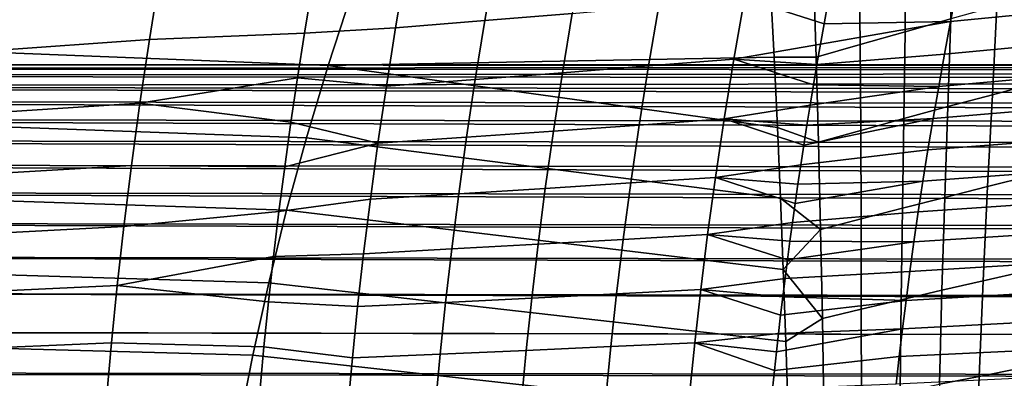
# Model space of a CAD drawing. Header units: metres. Extents: x -365 to 28, y -28 to 28.
# Tile 106 of 256: x -46.7 to -37.82, y 5.67 to 8.9. Entities that reach past the tile are written whole.
import ezdxf

# ---------------------------------------------------------------- set-up
doc = ezdxf.new("R2010")
doc.units = ezdxf.units.M
doc.layers.add('solid_24_501_103_XXX', color=7, linetype='CONTINUOUS')

msp = doc.modelspace()

# ---------------------------------------------------------------- linework, layer by layer
at = {"layer": 'solid_24_501_103_XXX'}
for points in [[(-38.306622, 8.911169, 101.43206), (-38.286293, 9.665656, 101.245445), (-38.713371, 9.545995, 101.356575), (-38.718811, 8.796222, 101.535622)], [(-41.623104, 9.505157, 66.319763), (-41.719276, 8.961519, 66.104111), (-42.508209, 8.896082, 66.631302), (-42.415443, 9.434082, 66.839859)], [(-38.718811, 8.796222, 101.535622), (-38.713371, 9.545995, 101.356575), (-39.133286, 9.426787, 101.474167), (-39.123894, 8.681526, 101.645767)], [(-42.415443, 9.434082, 66.839859), (-42.508209, 8.896082, 66.631302), (-43.312637, 8.830964, 67.144264), (-43.223015, 9.363438, 67.346161)], [(-39.123894, 8.681526, 101.645767), (-39.133286, 9.426787, 101.474167), (-39.542637, 9.30804, 101.596512), (-39.518559, 8.567074, 101.760864)], [(-43.920612, 8.492616, 102.89035), (-43.706944, 9.146478, 102.688065), (-49.334343, 9.385196, 104.05957), (-49.556519, 8.714152, 104.271118)], [(-43.223015, 9.363438, 67.346161), (-43.312637, 8.830964, 67.144264), (-44.134579, 8.783281, 67.653282), (-44.06884, 9.185351, 67.801781)], [(-45.439564, 9.31094, 68.703247), (-45.5327, 8.726193, 68.490135), (-46.974426, 8.622359, 69.291847), (-46.886749, 9.197565, 69.495209)], [(-44.134579, 8.783281, 67.653282), (-45.5327, 8.726193, 68.490135), (-45.439564, 9.31094, 68.703247), (-44.06884, 9.185351, 67.801781)], [(-39.518559, 8.567074, 101.760864), (-39.542637, 9.30804, 101.596512), (-39.931477, 9.196321, 101.718704), (-39.899033, 8.566526, 101.854309)], [(-37.12767, 9.298614, 62.43457), (-37.189476, 8.997001, 62.305229), (-38.308144, 8.887624, 63.292313), (-38.250896, 9.18358, 63.414913)], [(-39.899033, 8.566526, 101.854309), (-39.931477, 9.196321, 101.718704), (-43.706944, 9.146478, 102.688065), (-43.920612, 8.492616, 102.89035)], [(-38.250896, 9.18358, 63.414913), (-38.308144, 8.887624, 63.292313), (-39.447247, 8.867609, 64.275497), (-39.413376, 9.05229, 64.349678)], [(-40.164772, 9.097432, 64.989967), (-40.261044, 8.548953, 64.776512), (-41.032135, 8.487267, 65.352753), (-40.939835, 9.029574, 65.558907)], [(-39.447247, 8.867609, 64.275497), (-39.480286, 8.683236, 64.203102), (-40.261044, 8.548953, 64.776512), (-40.164772, 9.097432, 64.989967)], [(-39.413376, 9.05229, 64.349678), (-39.447247, 8.867609, 64.275497), (-40.164772, 9.097432, 64.989967)], [(-37.530861, 8.335396, 101.446762), (-37.47517, 9.141397, 101.249161), (-37.890781, 9.025941, 101.336578), (-37.931213, 8.227897, 101.525497)], [(-40.939835, 9.029574, 65.558907), (-41.032135, 8.487267, 65.352753), (-41.808067, 8.425295, 65.905045), (-41.719276, 8.961519, 66.104111)], [(-37.189476, 8.997001, 62.305229), (-37.248695, 8.697554, 62.181473), (-38.362946, 8.593881, 63.174969), (-38.308144, 8.887624, 63.292313)], [(-37.931213, 8.227897, 101.525497), (-37.890781, 9.025941, 101.336578), (-38.306622, 8.911169, 101.43206), (-38.331619, 8.120907, 101.612457)], [(-42.508209, 8.896082, 66.631302), (-42.593899, 8.365668, 66.438889), (-43.395439, 8.30625, 66.958069), (-43.312637, 8.830964, 67.144264)], [(-41.719276, 8.961519, 66.104111), (-41.808067, 8.425295, 65.905045), (-42.593899, 8.365668, 66.438889), (-42.508209, 8.896082, 66.631302)], [(-38.308144, 8.887624, 63.292313), (-38.362946, 8.593881, 63.174969), (-39.512402, 8.499659, 64.132645), (-39.480286, 8.683236, 64.203102)], [(-38.308144, 8.887624, 63.292313), (-39.480286, 8.683236, 64.203102), (-39.447247, 8.867609, 64.275497)], [(-38.331619, 8.120907, 101.612457), (-38.306622, 8.911169, 101.43206), (-38.718811, 8.796222, 101.535622), (-38.72834, 8.013598, 101.707611)], [(-43.395439, 8.30625, 66.958069), (-44.19714, 8.381366, 67.512177), (-44.134579, 8.783281, 67.653282), (-43.312637, 8.830964, 67.144264)], [(-38.72834, 8.013598, 101.707611), (-38.718811, 8.796222, 101.535622), (-39.123894, 8.681526, 101.645767), (-39.118053, 7.906363, 101.809547)], [(-44.116318, 7.839029, 103.076439), (-43.920612, 8.492616, 102.89035), (-49.556519, 8.714152, 104.271118), (-49.759857, 8.043478, 104.465637)], [(-45.5327, 8.726193, 68.490135), (-45.617828, 8.1517, 68.295563), (-47.054371, 8.057804, 69.106201), (-46.974426, 8.622359, 69.291847)], [(-44.134579, 8.783281, 67.653282), (-44.19714, 8.381366, 67.512177), (-45.617828, 8.1517, 68.295563), (-45.5327, 8.726193, 68.490135)], [(-39.480286, 8.683236, 64.203102), (-39.512402, 8.499659, 64.132645), (-40.261044, 8.548953, 64.776512)], [(-39.118053, 7.906363, 101.809547), (-39.123894, 8.681526, 101.645767), (-39.518559, 8.567074, 101.760864), (-39.497562, 7.799172, 101.916679)], [(-37.248695, 8.697554, 62.181473), (-37.305264, 8.40063, 62.063271), (-38.415245, 8.302673, 63.062847), (-38.362946, 8.593881, 63.174969)], [(-39.869019, 7.932304, 101.980728), (-39.899033, 8.566526, 101.854309), (-43.920612, 8.492616, 102.89035)], [(-40.261044, 8.548953, 64.776512), (-40.348991, 8.009391, 64.580368), (-41.116428, 7.953916, 65.16333), (-41.032135, 8.487267, 65.352753)], [(-39.543583, 8.316895, 64.064102), (-39.573883, 8.134651, 63.997337), (-40.348991, 8.009391, 64.580368), (-40.261044, 8.548953, 64.776512)], [(-39.512402, 8.499659, 64.132645), (-39.543583, 8.316895, 64.064102), (-40.261044, 8.548953, 64.776512)], [(-39.497562, 7.799172, 101.916679), (-39.518559, 8.567074, 101.760864), (-39.899033, 8.566526, 101.854309), (-39.869019, 7.932304, 101.980728)], [(-38.362946, 8.593881, 63.174969), (-38.415245, 8.302673, 63.062847), (-39.543583, 8.316895, 64.064102), (-39.512402, 8.499659, 64.132645)], [(-27.387966, 8.377848, 141.909348), (-60.034481, 8.399402, 151.407913), (-59.891289, 8.463731, 151.907272), (-27.246679, 8.449706, 142.402084)], [(-27.246679, 8.449706, 142.402084), (-59.891289, 8.463731, 151.907272), (-59.747215, 8.495972, 152.409714), (-27.104376, 8.490248, 142.898346)], [(-27.104376, 8.490248, 142.898346), (-59.747215, 8.495972, 152.409714), (-59.602959, 8.495972, 152.912796), (-26.961731, 8.499282, 143.395813)], [(-26.961731, 8.499282, 143.395813), (-59.602959, 8.495972, 152.912796), (-59.458889, 8.463731, 153.415237), (-26.819174, 8.476791, 143.89296)], [(-26.819174, 8.476791, 143.89296), (-59.458889, 8.463731, 153.415237), (-59.315697, 8.399402, 153.914612), (-26.677223, 8.422842, 144.388016)], [(-39.841373, 7.292978, 102.098221), (-39.869019, 7.932304, 101.980728), (-43.920612, 8.492616, 102.89035), (-44.116318, 7.839029, 103.076439)], [(-41.032135, 8.487267, 65.352753), (-41.116428, 7.953916, 65.16333), (-41.889183, 7.898062, 65.722176), (-41.808067, 8.425295, 65.905045)], [(-27.527813, 8.274897, 141.421646), (-60.176285, 8.303231, 150.913376), (-60.034481, 8.399402, 151.407913), (-27.387966, 8.377848, 141.909348)], [(-26.677223, 8.422842, 144.388016), (-59.315697, 8.399402, 153.914612), (-59.173889, 8.303231, 154.409149), (-26.536505, 8.33768, 144.878754)], [(-44.19714, 8.381366, 67.512177), (-44.256275, 7.980282, 67.378525), (-45.617828, 8.1517, 68.295563)], [(-43.471153, 7.79059, 66.787102), (-44.256275, 7.980282, 67.378525), (-44.19714, 8.381366, 67.512177), (-43.395439, 8.30625, 66.958069)], [(-42.593899, 8.365668, 66.438889), (-42.672218, 7.844278, 66.262177), (-43.471153, 7.79059, 66.787102), (-43.395439, 8.30625, 66.958069)], [(-41.808067, 8.425295, 65.905045), (-41.889183, 7.898062, 65.722176), (-42.672218, 7.844278, 66.262177), (-42.593899, 8.365668, 66.438889)], [(-37.305264, 8.40063, 62.063271), (-37.359131, 8.106605, 61.950607), (-38.464993, 8.014343, 62.955921), (-38.415245, 8.302673, 63.062847)], [(-27.665697, 8.141225, 140.940796), (-60.316284, 8.175491, 150.42514), (-60.176285, 8.303231, 150.913376), (-27.527813, 8.274897, 141.421646)], [(-26.536505, 8.33768, 144.878754), (-59.173889, 8.303231, 154.409149), (-26.397404, 8.221533, 145.363861)], [(-59.173889, 8.303231, 154.409149), (-59.033894, 8.175491, 154.897369), (-26.260563, 8.074939, 145.84108), (-26.397404, 8.221533, 145.363861)], [(-38.415245, 8.302673, 63.062847), (-38.464993, 8.014343, 62.955921), (-39.603218, 7.953405, 63.932487), (-39.573883, 8.134651, 63.997337)], [(-38.415245, 8.302673, 63.062847), (-39.573883, 8.134651, 63.997337), (-39.543583, 8.316895, 64.064102)], [(-37.588539, 7.495237, 101.63549), (-37.530861, 8.335396, 101.446762), (-37.931213, 8.227897, 101.525497), (-37.973763, 7.398287, 101.705055)], [(-27.801025, 7.977417, 140.468842), (-60.453751, 8.016838, 149.94574), (-60.316284, 8.175491, 150.42514), (-27.665697, 8.141225, 140.940796)], [(-59.033894, 8.175491, 154.897369), (-58.896427, 8.016838, 155.37677), (-26.310877, 7.909291, 146.333054), (-26.260563, 8.074939, 145.84108)], [(-37.973763, 7.398287, 101.705055), (-37.931213, 8.227897, 101.525497), (-38.331619, 8.120907, 101.612457), (-38.358837, 7.301702, 101.783043)], [(-45.617828, 8.1517, 68.295563), (-45.694626, 7.588777, 68.118706), (-47.126293, 7.504883, 68.937355), (-47.054371, 8.057804, 69.106201)], [(-44.312218, 7.577168, 67.251274), (-45.694626, 7.588777, 68.118706), (-45.617828, 8.1517, 68.295563), (-44.256275, 7.980282, 67.378525)], [(-39.573883, 8.134651, 63.997337), (-39.603218, 7.953405, 63.932487), (-40.348991, 8.009391, 64.580368)], [(-38.358837, 7.301702, 101.783043), (-38.331619, 8.120907, 101.612457), (-38.72834, 8.013598, 101.707611), (-38.740227, 7.204704, 101.869392)], [(-37.359131, 8.106605, 61.950607), (-37.410263, 7.815977, 61.843487), (-38.512161, 7.72935, 62.854183), (-38.464993, 8.014343, 62.955921)], [(-27.933424, 7.783921, 140.007111), (-60.588337, 7.827675, 149.476379), (-60.453751, 8.016838, 149.94574), (-27.801025, 7.977417, 140.468842)], [(-58.896427, 8.016838, 155.37677), (-58.761837, 7.827675, 155.84613), (-26.368055, 7.71632, 146.819153), (-26.310877, 7.909291, 146.333054)], [(-44.294594, 7.185526, 103.246651), (-44.116318, 7.839029, 103.076439), (-49.759857, 8.043478, 104.465637), (-49.944935, 7.372966, 104.643471)], [(-40.348991, 8.009391, 64.580368), (-40.42836, 7.480951, 64.401299), (-41.192482, 7.431566, 64.990341), (-41.116428, 7.953916, 65.16333)], [(-39.631519, 7.773666, 63.869698), (-39.65873, 7.595939, 63.809093), (-40.42836, 7.480951, 64.401299), (-40.348991, 8.009391, 64.580368)], [(-39.603218, 7.953405, 63.932487), (-39.631519, 7.773666, 63.869698), (-40.348991, 8.009391, 64.580368)], [(-38.464993, 8.014343, 62.955921), (-38.512161, 7.72935, 62.854183), (-39.65873, 7.595939, 63.809093), (-39.631519, 7.773666, 63.869698)], [(-38.464993, 8.014343, 62.955921), (-39.631519, 7.773666, 63.869698), (-39.603218, 7.953405, 63.932487)], [(-38.740227, 7.204704, 101.869392), (-38.72834, 8.013598, 101.707611), (-39.118053, 7.906363, 101.809547), (-39.114758, 7.107644, 101.962769)], [(-43.471153, 7.79059, 66.787102), (-44.312218, 7.577168, 67.251274), (-44.256275, 7.980282, 67.378525)], [(-41.116428, 7.953916, 65.16333), (-41.192482, 7.431566, 64.990341), (-41.962402, 7.381709, 65.555168), (-41.889183, 7.898062, 65.722176)], [(-39.479382, 7.01048, 102.061676), (-39.497562, 7.799172, 101.916679), (-39.869019, 7.932304, 101.980728), (-39.841373, 7.292978, 102.098221)], [(-39.114758, 7.107644, 101.962769), (-39.118053, 7.906363, 101.809547), (-39.497562, 7.799172, 101.916679), (-39.479382, 7.01048, 102.061676)], [(-28.062277, 7.561634, 139.557755), (-60.719433, 7.60886, 149.019196), (-60.588337, 7.827675, 149.476379), (-27.933424, 7.783921, 140.007111)], [(-58.761837, 7.827675, 155.84613), (-58.630745, 7.60886, 156.303314), (-26.431223, 7.496864, 147.296036), (-26.368055, 7.71632, 146.819153)], [(-39.816216, 6.649304, 102.206581), (-39.841373, 7.292978, 102.098221), (-44.116318, 7.839029, 103.076439), (-44.294594, 7.185526, 103.246651)], [(-42.672218, 7.844278, 66.262177), (-42.74297, 7.333641, 66.1008), (-43.539589, 7.285555, 66.630974), (-43.471153, 7.79059, 66.787102)], [(-41.889183, 7.898062, 65.722176), (-41.962402, 7.381709, 65.555168), (-42.74297, 7.333641, 66.1008), (-42.672218, 7.844278, 66.262177)], [(-37.410263, 7.815977, 61.843487), (-37.458641, 7.52931, 61.74192), (-38.556736, 7.448207, 62.757645), (-38.512161, 7.72935, 62.854183)], [(-43.471153, 7.79059, 66.787102), (-43.539589, 7.285555, 66.630974), (-44.364643, 7.173408, 67.130844), (-44.312218, 7.577168, 67.251274)], [(-38.512161, 7.72935, 62.854183), (-38.556736, 7.448207, 62.757645), (-39.684807, 7.420691, 63.750771), (-39.65873, 7.595939, 63.809093)], [(-28.187153, 7.31132, 139.122253), (-60.846519, 7.361271, 148.575989), (-60.719433, 7.60886, 149.019196), (-28.062277, 7.561634, 139.557755)], [(-58.630745, 7.60886, 156.303314), (-58.503658, 7.361271, 156.746521), (-26.499443, 7.251782, 147.761124), (-26.431223, 7.496864, 147.296036)], [(-45.694626, 7.588777, 68.118706), (-45.762905, 7.039108, 67.958885), (-47.19006, 6.964887, 68.784554), (-47.126293, 7.504883, 68.937355)], [(-44.312218, 7.577168, 67.251274), (-44.364643, 7.173408, 67.130844), (-45.762905, 7.039108, 67.958885), (-45.694626, 7.588777, 68.118706)], [(-39.65873, 7.595939, 63.809093), (-39.684807, 7.420691, 63.750771), (-40.42836, 7.480951, 64.401299)], [(-40.42836, 7.480951, 64.401299), (-40.499062, 6.966545, 64.239235), (-41.260223, 6.922919, 64.833694), (-41.192482, 7.431566, 64.990341)], [(-39.709812, 7.247618, 63.694572), (-39.733845, 7.076209, 63.640293), (-40.499062, 6.966545, 64.239235), (-40.42836, 7.480951, 64.401299)], [(-39.684807, 7.420691, 63.750771), (-39.709812, 7.247618, 63.694572), (-40.42836, 7.480951, 64.401299)], [(-37.458641, 7.52931, 61.74192), (-37.504257, 7.24717, 61.645931), (-38.598709, 7.171427, 62.666313), (-38.556736, 7.448207, 62.757645)], [(-37.643883, 6.631691, 101.810379), (-37.588539, 7.495237, 101.63549), (-37.973763, 7.398287, 101.705055), (-38.014851, 6.547123, 101.870789)], [(-44.45599, 6.531914, 103.401276), (-44.294594, 7.185526, 103.246651), (-49.944935, 7.372966, 104.643471), (-50.112331, 6.702411, 104.804947)], [(-41.962402, 7.381709, 65.555168), (-42.027668, 6.878728, 65.403893), (-42.80611, 6.836042, 65.95459), (-42.74297, 7.333641, 66.1008)], [(-41.192482, 7.431566, 64.990341), (-41.260223, 6.922919, 64.833694), (-42.027668, 6.878728, 65.403893), (-41.962402, 7.381709, 65.555168)], [(-38.556736, 7.448207, 62.757645), (-38.598709, 7.171427, 62.666313), (-39.733845, 7.076209, 63.640293), (-39.709812, 7.247618, 63.694572)], [(-38.556736, 7.448207, 62.757645), (-39.709812, 7.247618, 63.694572), (-39.684807, 7.420691, 63.750771)], [(-38.014851, 6.547123, 101.870789), (-37.973763, 7.398287, 101.705055), (-38.358837, 7.301702, 101.783043), (-38.385475, 6.462815, 101.93985)], [(-28.307659, 7.033746, 138.701996), (-60.969257, 7.085558, 148.147949), (-60.846519, 7.361271, 148.575989), (-28.187153, 7.31132, 139.122253)], [(-58.503658, 7.361271, 156.746521), (-58.380917, 7.085558, 157.174561), (-26.571636, 6.982339, 148.211685), (-26.499443, 7.251782, 147.761124)], [(-43.539589, 7.285555, 66.630974), (-43.600719, 6.793228, 66.489456), (-44.413708, 6.766803, 67.016624), (-44.364643, 7.173408, 67.130844)], [(-42.74297, 7.333641, 66.1008), (-42.80611, 6.836042, 65.95459), (-43.600719, 6.793228, 66.489456), (-43.539589, 7.285555, 66.630974)], [(-39.479382, 7.01048, 102.061676), (-39.841373, 7.292978, 102.098221), (-39.816216, 6.649304, 102.206581)], [(-38.385475, 6.462815, 101.93985), (-38.358837, 7.301702, 101.783043), (-38.740227, 7.204704, 101.869392), (-38.752438, 6.378061, 102.017494)], [(-38.752438, 6.378061, 102.017494), (-38.740227, 7.204704, 101.869392), (-39.114758, 7.107644, 101.962769), (-39.11277, 6.293167, 102.102486)], [(-37.504257, 7.24717, 61.645931), (-37.547092, 6.970121, 61.555542), (-38.638065, 6.899522, 62.5802), (-38.598709, 7.171427, 62.666313)], [(-44.364643, 7.173408, 67.130844), (-44.413708, 6.766803, 67.016624), (-45.822689, 6.504909, 67.815659), (-45.762905, 7.039108, 67.958885)], [(-39.793602, 6.000738, 102.305595), (-39.816216, 6.649304, 102.206581), (-44.294594, 7.185526, 103.246651), (-44.45599, 6.531914, 103.401276)], [(-38.598709, 7.171427, 62.666313), (-38.638065, 6.899522, 62.5802), (-39.756973, 6.905977, 63.587749), (-39.733845, 7.076209, 63.640293)], [(-39.11277, 6.293167, 102.102486), (-39.114758, 7.107644, 101.962769), (-39.479382, 7.01048, 102.061676), (-39.463604, 6.208087, 102.19342)], [(-28.423216, 6.730251, 138.299011), (-61.086994, 6.783194, 147.73735), (-60.969257, 7.085558, 148.147949), (-28.307659, 7.033746, 138.701996)], [(-58.380917, 7.085558, 157.174561), (-58.26318, 6.783194, 157.585159), (-26.646643, 6.690084, 148.645157), (-26.571636, 6.982339, 148.211685)], [(-45.762905, 7.039108, 67.958885), (-45.822689, 6.504909, 67.815659), (-47.245708, 6.439542, 68.647255), (-47.19006, 6.964887, 68.784554)], [(-39.733845, 7.076209, 63.640293), (-39.756973, 6.905977, 63.587749), (-40.499062, 6.966545, 64.239235)], [(-40.499062, 6.966545, 64.239235), (-40.56105, 6.469131, 64.094131), (-41.319611, 6.430707, 64.693298), (-41.260223, 6.922919, 64.833694)], [(-39.779228, 6.736771, 63.536877), (-39.800446, 6.56988, 63.488037), (-40.56105, 6.469131, 64.094131), (-40.499062, 6.966545, 64.239235)], [(-39.756973, 6.905977, 63.587749), (-39.779228, 6.736771, 63.536877), (-40.499062, 6.966545, 64.239235)], [(-39.463604, 6.208087, 102.19342), (-39.479382, 7.01048, 102.061676), (-39.816216, 6.649304, 102.206581)], [(-37.547092, 6.970121, 61.555542), (-37.587132, 6.698724, 61.47076), (-38.674793, 6.632998, 62.499313), (-38.638065, 6.899522, 62.5802)], [(-42.027668, 6.878728, 65.403893), (-42.084949, 6.391631, 65.268211), (-42.861622, 6.353781, 65.823364), (-42.80611, 6.836042, 65.95459)], [(-41.260223, 6.922919, 64.833694), (-41.319611, 6.430707, 64.693298), (-42.084949, 6.391631, 65.268211), (-42.027668, 6.878728, 65.403893)], [(-38.638065, 6.899522, 62.5802), (-38.674793, 6.632998, 62.499313), (-39.800446, 6.56988, 63.488037), (-39.779228, 6.736771, 63.536877)], [(-38.638065, 6.899522, 62.5802), (-39.779228, 6.736771, 63.536877), (-39.756973, 6.905977, 63.587749)], [(-28.533522, 6.401628, 137.914322), (-61.199436, 6.454934, 147.34523), (-61.086994, 6.783194, 147.73735), (-28.423216, 6.730251, 138.299011)], [(-58.26318, 6.783194, 157.585159), (-58.150742, 6.454934, 157.977295), (-26.723248, 6.376885, 149.059036), (-26.646643, 6.690084, 148.645157)], [(-44.413708, 6.766803, 67.016624), (-44.458992, 6.359327, 66.909325), (-45.822689, 6.504909, 67.815659)], [(-43.654537, 6.315694, 66.362343), (-44.458992, 6.359327, 66.909325), (-44.413708, 6.766803, 67.016624), (-43.600719, 6.793228, 66.489456)], [(-42.80611, 6.836042, 65.95459), (-42.861622, 6.353781, 65.823364), (-43.654537, 6.315694, 66.362343), (-43.600719, 6.793228, 66.489456)], [(-44.60104, 5.878, 103.540642), (-44.45599, 6.531914, 103.401276), (-50.112331, 6.702411, 104.804947), (-50.262623, 6.031607, 104.950401)], [(-37.587132, 6.698724, 61.47076), (-37.624439, 6.433166, 61.391487), (-38.708958, 6.371976, 62.423538), (-38.674793, 6.632998, 62.499313)], [(-38.674793, 6.632998, 62.499313), (-38.708958, 6.371976, 62.423538), (-39.82074, 6.404542, 63.440975), (-39.800446, 6.56988, 63.488037)], [(-39.463604, 6.208087, 102.19342), (-39.816216, 6.649304, 102.206581), (-39.793602, 6.000738, 102.305595)], [(-37.692543, 5.757996, 101.966354), (-37.643883, 6.631691, 101.810379), (-38.014851, 6.547123, 101.870789), (-38.050858, 5.686471, 102.018166)], [(-45.822689, 6.504909, 67.815659), (-45.874107, 5.987869, 67.688446), (-47.293407, 5.930086, 68.524803), (-47.245708, 6.439542, 68.647255)], [(-44.500271, 5.952244, 66.809372), (-45.874107, 5.987869, 67.688446), (-45.822689, 6.504909, 67.815659), (-44.458992, 6.359327, 66.909325)], [(-39.773708, 5.346608, 102.394905), (-39.793602, 6.000738, 102.305595), (-44.45599, 6.531914, 103.401276), (-44.60104, 5.878, 103.540642)], [(-39.800446, 6.56988, 63.488037), (-39.82074, 6.404542, 63.440975), (-40.56105, 6.469131, 64.094131)], [(-38.050858, 5.686471, 102.018166), (-38.014851, 6.547123, 101.870789), (-38.385475, 6.462815, 101.93985), (-38.408657, 5.615137, 102.078911)], [(-28.638081, 6.049343, 137.549683), (-61.306087, 6.102199, 146.973282), (-61.199436, 6.454934, 147.34523), (-28.533522, 6.401628, 137.914322)], [(-58.150742, 6.454934, 157.977295), (-58.044086, 6.102199, 158.349228), (-26.800257, 6.044726, 149.451279), (-26.723248, 6.376885, 149.059036)], [(-41.319611, 6.430707, 64.693298), (-41.371075, 5.955287, 64.568367), (-42.134682, 5.920613, 65.147339), (-42.084949, 6.391631, 65.268211)], [(-40.56105, 6.469131, 64.094131), (-40.614754, 5.989232, 63.965202), (-41.371075, 5.955287, 64.568367), (-41.319611, 6.430707, 64.693298)], [(-39.840279, 6.239578, 63.395344), (-39.8592, 6.073853, 63.350834), (-40.614754, 5.989232, 63.965202), (-40.56105, 6.469131, 64.094131)], [(-39.82074, 6.404542, 63.440975), (-39.840279, 6.239578, 63.395344), (-40.56105, 6.469131, 64.094131)], [(-38.708958, 6.371976, 62.423538), (-39.840279, 6.239578, 63.395344), (-39.82074, 6.404542, 63.440975)], [(-38.408657, 5.615137, 102.078911), (-38.385475, 6.462815, 101.93985), (-38.752438, 6.378061, 102.017494), (-38.762878, 5.543374, 102.148499)], [(-37.624439, 6.433166, 61.391487), (-37.659214, 6.172996, 61.317394), (-38.740749, 6.115998, 62.352562), (-38.708958, 6.371976, 62.423538)], [(-43.701466, 5.85288, 66.248848), (-44.500271, 5.952244, 66.809372), (-44.458992, 6.359327, 66.909325), (-43.654537, 6.315694, 66.362343)], [(-42.861622, 6.353781, 65.823364), (-42.909927, 5.886912, 65.706337), (-43.701466, 5.85288, 66.248848), (-43.654537, 6.315694, 66.362343)], [(-42.084949, 6.391631, 65.268211), (-42.134682, 5.920613, 65.147339), (-42.909927, 5.886912, 65.706337), (-42.861622, 6.353781, 65.823364)], [(-38.708958, 6.371976, 62.423538), (-38.740749, 6.115998, 62.352562), (-39.8592, 6.073853, 63.350834), (-39.840279, 6.239578, 63.395344)], [(-38.762878, 5.543374, 102.148499), (-38.752438, 6.378061, 102.017494), (-39.11277, 6.293167, 102.102486), (-39.110783, 5.471446, 102.225807)], [(-39.110783, 5.471446, 102.225807), (-39.11277, 6.293167, 102.102486), (-39.463604, 6.208087, 102.19342), (-39.449722, 5.399307, 102.30954)], [(-39.449722, 5.399307, 102.30954), (-39.463604, 6.208087, 102.19342), (-39.793602, 6.000738, 102.305595), (-39.773708, 5.346608, 102.394905)], [(-37.659214, 6.172996, 61.317394), (-37.691673, 5.917701, 61.248142), (-38.77037, 5.864562, 62.286076), (-38.740749, 6.115998, 62.352562)], [(-28.736507, 5.674725, 137.206421), (-61.406502, 5.726495, 146.623093), (-61.306087, 6.102199, 146.973282), (-28.638081, 6.049343, 137.549683)], [(-58.044086, 6.102199, 158.349228), (-57.943672, 5.726495, 158.699417), (-26.87649, 5.69584, 149.819992), (-26.800257, 6.044726, 149.451279)], [(-39.8592, 6.073853, 63.350834), (-39.877544, 5.907036, 63.307381), (-40.614754, 5.989232, 63.965202)], [(-38.740749, 6.115998, 62.352562), (-38.77037, 5.864562, 62.286076), (-39.895222, 5.739962, 63.265209), (-39.877544, 5.907036, 63.307381)], [(-38.740749, 6.115998, 62.352562), (-39.877544, 5.907036, 63.307381), (-39.8592, 6.073853, 63.350834)], [(-44.730267, 5.223612, 103.665039), (-44.60104, 5.878, 103.540642), (-50.262623, 6.031607, 104.950401), (-50.396393, 5.36035, 105.080162)], [(-45.874107, 5.987869, 67.688446), (-45.918091, 5.485545, 67.575745), (-47.334019, 5.434016, 68.415802), (-47.293407, 5.930086, 68.524803)], [(-44.500271, 5.952244, 66.809372), (-44.537792, 5.544229, 66.716522), (-45.918091, 5.485545, 67.575745), (-45.874107, 5.987869, 67.688446)], [(-43.742466, 5.401815, 66.147446), (-44.537792, 5.544229, 66.716522), (-44.500271, 5.952244, 66.809372), (-43.701466, 5.85288, 66.248848)], [(-41.371075, 5.955287, 64.568367), (-41.415737, 5.493584, 64.457108), (-42.177921, 5.462628, 65.039566), (-42.134682, 5.920613, 65.147339)], [(-40.614754, 5.989232, 63.965202), (-40.661346, 5.523751, 63.850574), (-41.415737, 5.493584, 64.457108), (-41.371075, 5.955287, 64.568367)], [(-39.895222, 5.739962, 63.265209), (-39.912296, 5.572226, 63.22422), (-40.661346, 5.523751, 63.850574), (-40.614754, 5.989232, 63.965202)], [(-39.877544, 5.907036, 63.307381), (-39.895222, 5.739962, 63.265209), (-40.614754, 5.989232, 63.965202)], [(-39.756481, 4.688195, 102.474182), (-39.773708, 5.346608, 102.394905), (-44.60104, 5.878, 103.540642), (-44.730267, 5.223612, 103.665039)], [(-42.909927, 5.886912, 65.706337), (-42.952042, 5.432426, 65.601906), (-43.742466, 5.401815, 66.147446), (-43.701466, 5.85288, 66.248848)], [(-42.134682, 5.920613, 65.147339), (-42.177921, 5.462628, 65.039566), (-42.952042, 5.432426, 65.601906), (-42.909927, 5.886912, 65.706337)], [(-38.77037, 5.864562, 62.286076), (-38.798012, 5.617163, 62.223751), (-39.912296, 5.572226, 63.22422), (-39.895222, 5.739962, 63.265209)], [(-37.691673, 5.917701, 61.248142), (-37.722027, 5.666769, 61.183384), (-38.798012, 5.617163, 62.223751), (-38.77037, 5.864562, 62.286076)], [(-28.828529, 5.27879, 136.885513), (-61.500427, 5.32876, 146.295532), (-61.406502, 5.726495, 146.623093), (-28.736507, 5.674725, 137.206421)], [(-57.943672, 5.726495, 158.699417), (-57.849747, 5.32876, 159.026978), (-26.950928, 5.332149, 150.164062), (-26.87649, 5.69584, 149.819992)], [(-38.080067, 4.826355, 102.144882), (-38.050858, 5.686471, 102.018166), (-38.408657, 5.615137, 102.078911), (-38.426994, 4.767844, 102.198235)], [(-37.732479, 4.885014, 102.100769), (-37.692543, 5.757996, 101.966354), (-38.050858, 5.686471, 102.018166), (-38.080067, 4.826355, 102.144882)]]:
    msp.add_3dface(points, dxfattribs=at)

doc.saveas('drawing.dxf')
